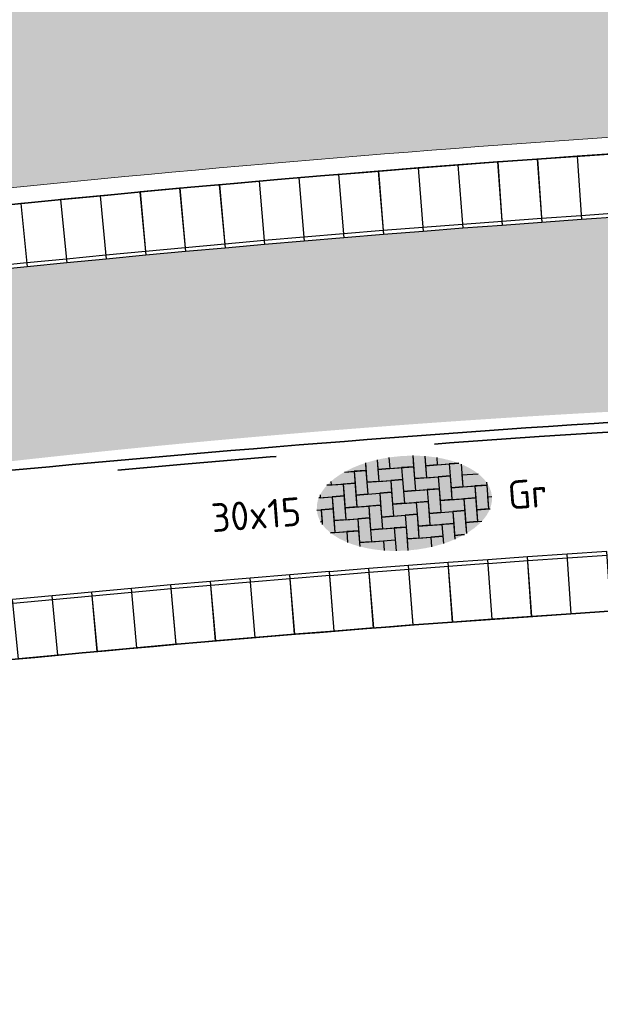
# Model space of a CAD drawing. Header units: metres. Extents: x 126075 to 126745, y 502461 to 502767.
# Tile 39 of 94: x 126667.3 to 126674.6, y 502546.34 to 502558.73. Entities that reach past the tile are written whole.
import ezdxf
from ezdxf.enums import TextEntityAlignment as Align

# ---------------------------------------------------------------- set-up
doc = ezdxf.new("R2010")
doc.units = ezdxf.units.M
doc.linetypes.add('VH-OPSLUITBAND-SO', pattern=[10, 4, -2, 2, -2])
doc.layers.get('0').update_dxf_attribs({"linetype": 'CONTINUOUS'})
for name, color, linetype, lineweight in [('N-WE-VH-GESLOTENVERHARDING_ASFALT-V', 253, 'CONTINUOUS', 18), ('N-WE-VH-GESLOTENVERHARDING_ASFALT_ROOD-V', 13, 'CONTINUOUS', 18), ('N-WE-VH-KANTOPSLUITING_ELEMENT_INRIT-S', 40, 'CONTINUOUS', 25), ('N-WE-VH-KANTOPSLUITING_ELEMENT_INRIT_180 200-S', 40, 'CONTINUOUS', 25), ('N-WE-VH-KANTOPSLUITING_OPSLUITBAND_120X250-G', 150, 'VH-OPSLUITBAND-SO', 35), ('N-WE-VH-KANTOPSLUITING_VOORKANTBAND-G', 50, 'CONTINUOUS', 35), ('N-WE-VH-KANTVERHARDING_TEGEL-G', 60, 'CONTINUOUS', 18), ('N-WE-VH-OPENVERHARDING_TEGEL_150X300_DIK-S-200', 252, 'CONTINUOUS', 25)]:
    doc.layers.add(name, color=color, linetype=linetype, lineweight=lineweight)
doc.styles.add('NLCS-ISO', font='NLCS-ISO.ttf')

# ---------------------------------------------------------------- blocks, each defined once
blk = doc.blocks.new('SVH-INRITELEMENT_130 150_180X750X500_MIDDEN')
for p, q in [((0, 0), (0, 0.75)), ((0.5, 0.75), (0, 0.75)), ((0.5, 0), (0.5, 0.75)), ((0.5, 0.7000000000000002), (0, 0.7000000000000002)), ((0.5, 0), (0, 0))]:
    blk.add_line(p, q)
blk = doc.blocks.new('SVH-INRITELEMENT_180 200_180X800X500_MIDDEN')
for p, q in [((0, 0), (0, 0.8000000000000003)), ((0, 0.8000000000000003), (0.5, 0.8000000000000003)), ((0, 0.75), (0.5, 0.75)), ((0.5, 0), (0.5, 0.8000000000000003)), ((0, 0), (0.5, 0))]:
    blk.add_line(p, q)
blk = doc.blocks.new('SVH-TEGEL_150X300_DIK_ELLEBOOG-SO')
h = blk.add_hatch(color=254)
h.dxf.hatch_style = 1
edge = h.paths.add_edge_path()
edge.add_ellipse((0, 1.332267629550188e-15), major_axis=(-5.525, 0), ratio=0.5384615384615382, start_angle=0, end_angle=359.9999999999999)
for p, q in [((-2.25000000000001, 2.717130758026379), (-2.250000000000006, 1.499999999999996)), ((-2.250000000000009, 2.717130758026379), (-2.250000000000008, 2.249999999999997)), ((-1.50000000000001, 2.863260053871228), (-1.500000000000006, 1.499999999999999)), ((-1.50000000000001, 2.863260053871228), (-1.500000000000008, 2.249999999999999)), ((-0.7500000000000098, 2.947462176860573), (-0.7500000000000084, 2.250000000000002)), ((-0.7500000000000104, 2.947462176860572), (-0.7500000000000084, 2.250000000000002)), ((0.7499999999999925, 2.947462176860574), (0.7499999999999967, 1.500000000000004)), ((0.7499999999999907, 2.947462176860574), (0.7499999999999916, 2.250000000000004)), ((1.499999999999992, 2.863260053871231), (1.499999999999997, 1.500000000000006)), ((1.499999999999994, 2.863260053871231), (1.499999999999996, 2.250000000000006)), ((2.249999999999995, 2.717130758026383), (2.249999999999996, 2.250000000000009)), ((2.249999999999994, 2.717130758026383), (2.249999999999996, 2.250000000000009)), ((-3.61457685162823, 2.249999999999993), (-3.000000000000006, 2.249999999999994)), ((-3.614576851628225, 2.249999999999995), (-2.250000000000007, 2.249999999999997)), ((-2.250000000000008, 2.249999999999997), (-3.000000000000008, 2.249999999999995)), ((-3.000000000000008, 2.249999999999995), (-3.000000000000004, 0.7499999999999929)), ((-3.000000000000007, 2.249999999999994), (-3.000000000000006, 1.499999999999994)), ((-2.250000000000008, 2.249999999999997), (-2.250000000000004, 0.7499999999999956)), ((-1.500000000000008, 2.249999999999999), (-1.500000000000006, 1.499999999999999)), ((-1.500000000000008, 2.249999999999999), (-5.773159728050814e-15, 2.250000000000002)), ((-0.7500000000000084, 2.250000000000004), (-1.500000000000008, 2.250000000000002)), ((-0.7500000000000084, 2.250000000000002), (0.7499999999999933, 2.250000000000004)), ((0.7499999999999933, 2.250000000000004), (-6.661338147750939e-15, 2.250000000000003)), ((-6.661338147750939e-15, 2.250000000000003), (-2.220446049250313e-15, 0.7500000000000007)), ((-7.105427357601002e-15, 2.250000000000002), (-6.217248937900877e-15, 1.500000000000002)), ((0.7499999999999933, 2.250000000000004), (0.7499999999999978, 0.7500000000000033)), ((1.499999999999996, 2.250000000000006), (1.499999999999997, 1.500000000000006)), ((1.499999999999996, 2.250000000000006), (2.999999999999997, 2.250000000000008)), ((2.249999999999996, 2.25000000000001), (1.499999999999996, 2.250000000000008)), ((2.249999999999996, 2.250000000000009), (3.614576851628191, 2.250000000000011)), ((2.999999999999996, 2.250000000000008), (2.999999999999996, 1.500000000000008)), ((3.614576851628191, 2.250000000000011), (2.999999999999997, 2.250000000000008)), ((2.999999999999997, 2.250000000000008), (3.000000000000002, 0.7500000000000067)), ((3.749999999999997, 2.184795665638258), (3.750000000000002, 0.7500000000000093)), ((-4.771312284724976, 1.499999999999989), (-3.750000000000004, 1.499999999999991)), ((-4.500000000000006, 1.499999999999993), (-4.771312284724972, 1.499999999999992)), ((-4.500000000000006, 1.72607161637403), (-4.500000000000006, 1.499999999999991)), ((-4.500000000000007, 1.72607161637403), (-4.500000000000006, 1.499999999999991)), ((-4.500000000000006, 1.499999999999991), (-3.000000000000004, 1.499999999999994)), ((-3.000000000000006, 1.499999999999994), (-3.750000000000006, 1.499999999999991)), ((-3.750000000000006, 1.499999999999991), (-3.750000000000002, -1.043609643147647e-14)), ((-3.750000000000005, 1.499999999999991), (-3.750000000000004, 0.7499999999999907)), ((-3.000000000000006, 1.499999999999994), (-3.000000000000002, -7.771561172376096e-15)), ((-2.250000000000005, 1.499999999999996), (-2.250000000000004, 0.7499999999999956)), ((-2.250000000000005, 1.499999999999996), (-0.7500000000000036, 1.499999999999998)), ((-1.500000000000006, 1.500000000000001), (-2.250000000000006, 1.499999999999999)), ((-1.500000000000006, 1.499999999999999), (-4.440892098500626e-15, 1.500000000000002)), ((-4.440892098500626e-15, 1.500000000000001), (-0.7500000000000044, 1.499999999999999)), ((-0.7500000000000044, 1.499999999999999), (-0.75, -2.664535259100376e-15)), ((-0.7500000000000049, 1.499999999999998), (-0.750000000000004, 0.7499999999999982)), ((-4.440892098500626e-15, 1.500000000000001), (0, 0)), ((0.7499999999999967, 1.500000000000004), (0.7499999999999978, 0.7500000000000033)), ((0.7499999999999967, 1.500000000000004), (2.249999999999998, 1.500000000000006)), ((1.499999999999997, 1.500000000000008), (0.7499999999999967, 1.500000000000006)), ((1.499999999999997, 1.500000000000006), (2.999999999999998, 1.500000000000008)), ((2.249999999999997, 1.500000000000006), (2.249999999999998, 0.7500000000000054)), ((2.999999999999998, 1.500000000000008), (2.249999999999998, 1.500000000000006)), ((2.249999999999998, 1.500000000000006), (2.250000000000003, 3.996802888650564e-15)), ((2.999999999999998, 1.500000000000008), (3.000000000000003, 6.661338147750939e-15)), ((3.75, 1.500000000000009), (3.750000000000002, 0.7500000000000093)), ((3.75, 1.500000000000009), (4.771312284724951, 1.500000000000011)), ((-5.346547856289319, 0.749999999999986), (-4.500000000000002, 0.7499999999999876)), ((-5.250000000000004, 0.7499999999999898), (-5.346547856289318, 0.7499999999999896)), ((-5.250000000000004, 0.9268931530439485), (-5.250000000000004, 0.749999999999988)), ((-5.250000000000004, 0.9268931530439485), (-5.250000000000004, 0.749999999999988)), ((-5.250000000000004, 0.749999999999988), (-3.750000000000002, 0.7499999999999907)), ((-3.750000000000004, 0.7499999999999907), (-4.500000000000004, 0.749999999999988)), ((-4.500000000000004, 0.749999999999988), (-4.5, -0.7500000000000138)), ((-4.500000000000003, 0.7499999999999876), (-4.500000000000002, -1.243449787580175e-14)), ((-3.750000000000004, 0.7499999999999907), (-3.75, -0.7500000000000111)), ((-2.250000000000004, 0.7499999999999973), (-3.000000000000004, 0.7499999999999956)), ((-3.000000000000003, 0.7499999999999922), (-3.000000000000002, -7.771561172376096e-15)), ((-3.000000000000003, 0.7499999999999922), (-1.500000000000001, 0.7499999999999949)), ((-2.250000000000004, 0.7499999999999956), (-0.7500000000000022, 0.7499999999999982)), ((-0.7500000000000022, 0.749999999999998), (-1.500000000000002, 0.7499999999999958)), ((-1.500000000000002, 0.7499999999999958), (-1.499999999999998, -0.750000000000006)), ((-1.500000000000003, 0.7499999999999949), (-1.500000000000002, -5.10702591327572e-15)), ((-0.7500000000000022, 0.749999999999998), (-0.7499999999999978, -0.7500000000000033)), ((-1.056726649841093e-15, 0.7500000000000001), (1.5, 0.7500000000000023)), ((-1.056726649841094e-15, 0.7500000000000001), (-2.407441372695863e-31, -3.392009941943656e-46)), ((0.7499999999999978, 0.7500000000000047), (-2.220446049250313e-15, 0.7500000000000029)), ((0.7499999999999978, 0.7500000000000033), (2.25, 0.7500000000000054)), ((1.499999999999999, 0.7500000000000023), (1.5, 2.111433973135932e-15)), ((2.25, 0.750000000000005), (1.5, 0.7500000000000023)), ((1.5, 0.7500000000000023), (1.500000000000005, -0.7499999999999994)), ((2.25, 0.750000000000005), (2.250000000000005, -0.7499999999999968)), ((3.000000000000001, 0.7500000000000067), (3.000000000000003, 6.661338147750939e-15)), ((3.000000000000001, 0.7500000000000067), (4.500000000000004, 0.7500000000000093)), ((3.750000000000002, 0.7500000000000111), (3.000000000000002, 0.7500000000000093)), ((3.750000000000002, 0.7500000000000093), (5.250000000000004, 0.750000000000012)), ((4.500000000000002, 0.7500000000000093), (4.500000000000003, 9.325873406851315e-15)), ((5.250000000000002, 0.750000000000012), (4.500000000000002, 0.7500000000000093)), ((4.500000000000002, 0.7500000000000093), (4.500000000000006, -0.7499999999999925)), ((5.250000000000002, 0.9268931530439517), (5.250000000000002, 0.750000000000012)), ((5.250000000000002, 0.750000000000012), (5.250000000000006, -0.7499999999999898)), ((0, 1.332267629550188e-15), (-0.75, -4.440892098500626e-16)), ((0, 0), (1.500000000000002, 2.113453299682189e-15)), ((1.500000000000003, 1.665334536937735e-15), (0.7500000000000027, -9.992007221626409e-16)), ((1.500000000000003, 1.665334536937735e-15), (1.500000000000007, -1.5)), ((2.250000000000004, 3.219646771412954e-15), (2.250000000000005, -0.7499999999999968)), ((2.250000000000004, 3.219646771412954e-15), (3.750000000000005, 5.88418203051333e-15)), ((3.000000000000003, 8.43769498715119e-15), (2.250000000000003, 6.661338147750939e-15)), ((3.000000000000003, 6.661338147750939e-15), (4.500000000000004, 9.325873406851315e-15)), ((3.750000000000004, 5.88418203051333e-15), (3.750000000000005, -0.7499999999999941)), ((4.500000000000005, 8.548717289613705e-15), (3.750000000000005, 5.88418203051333e-15)), ((3.750000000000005, 5.88418203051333e-15), (3.75000000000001, -1.499999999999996)), ((4.500000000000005, 8.548717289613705e-15), (4.50000000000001, -1.499999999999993)), ((5.250000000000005, 1.021405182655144e-14), (5.250000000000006, -0.7499999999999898)), ((5.250000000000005, 1.021405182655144e-14), (5.525, 1.07025499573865e-14)), ((-5.525, -1.425526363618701e-14), (-5.25, -1.376676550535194e-14)), ((-5.525, -1.425526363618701e-14), (-4.5, -1.243449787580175e-14)), ((-4.500000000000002, -1.243449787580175e-14), (-5.250000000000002, -1.509903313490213e-14)), ((-5.250000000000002, -1.509903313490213e-14), (-5.249999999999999, -0.9268931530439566)), ((-5.250000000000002, -1.376676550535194e-14), (-5.250000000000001, -0.7500000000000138)), ((-4.500000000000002, -1.243449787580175e-14), (-4.499999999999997, -1.500000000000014)), ((-3.000000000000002, -5.995204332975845e-15), (-3.750000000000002, -7.771561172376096e-15)), ((-3.750000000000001, -1.110223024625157e-14), (-3.75, -0.7500000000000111)), ((-3.750000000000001, -1.110223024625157e-14), (-2.249999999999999, -8.43769498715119e-15)), ((-3.000000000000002, -7.771561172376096e-15), (-1.5, -5.10702591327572e-15)), ((-1.5, -5.329070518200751e-15), (-2.25, -7.549516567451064e-15)), ((-2.25, -7.549516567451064e-15), (-2.249999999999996, -1.500000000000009)), ((-2.25, -8.43769498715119e-15), (-2.25, -0.7500000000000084)), ((-1.5, -5.329070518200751e-15), (-1.499999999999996, -1.500000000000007)), ((-0.7499999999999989, -3.219646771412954e-15), (-0.7499999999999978, -0.7500000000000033)), ((-0.7499999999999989, -3.219646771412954e-15), (0.7500000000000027, -9.992007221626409e-16)), ((0.7500000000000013, -9.992007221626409e-16), (0.7500000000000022, -0.7500000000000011)), ((0.7500000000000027, -9.992007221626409e-16), (0.7500000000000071, -1.500000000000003)), ((-5.250000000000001, -0.7500000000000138), (-5.346547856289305, -0.7500000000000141)), ((-5.346547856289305, -0.750000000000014), (-5.249999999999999, -0.7500000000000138)), ((-5.250000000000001, -0.7500000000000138), (-5.250000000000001, -0.9268931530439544)), ((-3.75, -0.7500000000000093), (-4.5, -0.7500000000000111)), ((-4.499999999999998, -0.7500000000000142), (-4.499999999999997, -1.500000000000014)), ((-4.499999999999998, -0.7500000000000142), (-2.999999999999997, -0.7500000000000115)), ((-3.75, -0.7500000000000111), (-2.249999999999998, -0.7500000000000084)), ((-2.249999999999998, -0.7500000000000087), (-2.999999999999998, -0.7500000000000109)), ((-2.999999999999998, -0.7500000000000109), (-2.999999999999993, -2.250000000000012)), ((-2.999999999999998, -0.7500000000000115), (-2.999999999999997, -1.500000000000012)), ((-2.249999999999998, -0.7500000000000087), (-2.249999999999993, -2.25000000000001)), ((-0.7499999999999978, -0.750000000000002), (-1.499999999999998, -0.7500000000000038)), ((-1.499999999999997, -0.7500000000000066), (-1.499999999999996, -1.500000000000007)), ((-1.499999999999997, -0.7500000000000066), (4.884981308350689e-15, -0.7500000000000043)), ((-0.7499999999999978, -0.7500000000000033), (0.750000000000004, -0.7500000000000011)), ((3.552713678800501e-15, -0.7500000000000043), (4.440892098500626e-15, -1.500000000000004)), ((0.7500000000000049, -0.7500000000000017), (4.884981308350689e-15, -0.7500000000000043)), ((4.884981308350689e-15, -0.7500000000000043), (9.325873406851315e-15, -2.250000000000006)), ((0.7500000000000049, -0.7500000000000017), (0.7500000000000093, -2.250000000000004)), ((1.500000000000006, -0.7500000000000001), (1.500000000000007, -1.5)), ((1.500000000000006, -0.7500000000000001), (3.000000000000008, -0.7499999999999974)), ((2.250000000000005, -0.749999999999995), (1.500000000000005, -0.7499999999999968)), ((2.250000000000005, -0.7499999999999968), (3.750000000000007, -0.7499999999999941)), ((3.000000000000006, -0.7499999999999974), (3.000000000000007, -1.499999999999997)), ((3.750000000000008, -0.7499999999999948), (3.000000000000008, -0.7499999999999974)), ((3.000000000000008, -0.7499999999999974), (3.000000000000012, -2.249999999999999)), ((3.750000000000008, -0.7499999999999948), (3.750000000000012, -2.184795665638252)), ((4.500000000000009, -0.7499999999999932), (4.50000000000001, -1.499999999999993)), ((4.500000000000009, -0.7499999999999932), (5.346547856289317, -0.7499999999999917)), ((5.250000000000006, -0.749999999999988), (4.500000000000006, -0.7499999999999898)), ((5.250000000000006, -0.7499999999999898), (5.346547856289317, -0.7499999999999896)), ((-4.499999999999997, -1.500000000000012), (-4.771312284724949, -1.500000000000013)), ((-4.771312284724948, -1.500000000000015), (-3.749999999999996, -1.500000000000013)), ((-4.499999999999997, -1.500000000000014), (-2.999999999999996, -1.500000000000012)), ((-2.999999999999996, -1.500000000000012), (-3.749999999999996, -1.500000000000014)), ((-3.749999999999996, -1.500000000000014), (-3.749999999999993, -2.18479566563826)), ((-3.749999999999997, -1.500000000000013), (-3.749999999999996, -2.184795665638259)), ((-2.999999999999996, -1.500000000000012), (-2.999999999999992, -2.498230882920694)), ((-1.499999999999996, -1.500000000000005), (-2.249999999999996, -1.500000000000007)), ((-2.249999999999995, -1.50000000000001), (-2.249999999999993, -2.25000000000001)), ((-2.249999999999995, -1.50000000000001), (-0.7499999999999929, -1.500000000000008)), ((-1.499999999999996, -1.500000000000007), (6.217248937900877e-15, -1.500000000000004)), ((-0.7499999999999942, -1.500000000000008), (-0.7499999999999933, -2.250000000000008)), ((7.105427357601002e-15, -1.500000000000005), (-0.7499999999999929, -1.500000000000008)), ((-0.7499999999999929, -1.500000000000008), (-0.7499999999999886, -2.947462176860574)), ((7.105427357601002e-15, -1.500000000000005), (1.147230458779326e-14, -2.975)), ((1.500000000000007, -1.499999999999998), (0.7500000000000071, -1.5)), ((0.750000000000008, -1.500000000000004), (0.7500000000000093, -2.250000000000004)), ((0.750000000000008, -1.500000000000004), (2.25000000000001, -1.500000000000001)), ((1.500000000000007, -1.5), (3.000000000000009, -1.499999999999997)), ((2.250000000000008, -1.500000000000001), (2.250000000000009, -2.250000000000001)), ((3.000000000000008, -1.499999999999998), (2.250000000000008, -1.500000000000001)), ((2.250000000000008, -1.500000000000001), (2.250000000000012, -2.717130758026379)), ((3.000000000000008, -1.499999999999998), (3.000000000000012, -2.498230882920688)), ((3.750000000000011, -1.499999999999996), (3.750000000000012, -2.184795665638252)), ((3.750000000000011, -1.499999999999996), (4.771312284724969, -1.499999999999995)), ((4.50000000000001, -1.499999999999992), (3.75000000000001, -1.499999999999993)), ((4.50000000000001, -1.499999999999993), (4.771312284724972, -1.499999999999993)), ((-2.249999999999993, -2.250000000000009), (-2.999999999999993, -2.250000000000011)), ((-2.999999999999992, -2.250000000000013), (-2.999999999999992, -2.498230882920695)), ((-2.999999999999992, -2.250000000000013), (-1.499999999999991, -2.250000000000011)), ((-2.249999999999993, -2.25000000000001), (-0.7499999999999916, -2.250000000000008)), ((-1.499999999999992, -2.250000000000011), (-1.499999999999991, -2.863260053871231)), ((0.7500000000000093, -2.250000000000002), (9.325873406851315e-15, -2.250000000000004)), ((1.021405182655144e-14, -2.250000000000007), (1.150191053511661e-14, -2.975)), ((1.021405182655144e-14, -2.250000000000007), (1.500000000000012, -2.250000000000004)), ((0.7500000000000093, -2.250000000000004), (2.250000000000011, -2.250000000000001)), ((1.500000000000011, -2.250000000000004), (1.500000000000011, -2.863260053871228)), ((2.250000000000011, -2.250000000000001), (1.500000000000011, -2.250000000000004)), ((1.500000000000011, -2.250000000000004), (1.500000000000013, -2.863260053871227)), ((2.250000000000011, -2.250000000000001), (2.250000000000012, -2.717130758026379)), ((3.000000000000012, -2.25), (3.000000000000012, -2.498230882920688)), ((3.000000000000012, -2.25), (3.614576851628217, -2.249999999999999)), ((3.614576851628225, -2.249999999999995), (3.000000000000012, -2.249999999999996))]:
    blk.add_line(p, q)
at = {"style": 'NLCS-ISO'}
blk.add_attdef('FORMAAT', text='', height=1.8, dxfattribs=at).set_placement((-6.525, 4.607733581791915e-16), align=Align.MIDDLE_RIGHT)
blk.add_attdef('KLEUR', text='', height=1.8, dxfattribs=at).set_placement((6.525, -7.026411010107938e-16), align=Align.MIDDLE_LEFT)
at = {"style": 'NLCS-ISO', "flags": 1}
blk.add_attdef('FUNCTIE', text='', height=1.8, dxfattribs=at).set_placement((-7.110529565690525e-16, -3.975), align=Align.TOP_CENTER)

msp = doc.modelspace()

# ---------------------------------------------------------------- hatches: boundary and pattern name
at = {"layer": 'N-WE-VH-GESLOTENVERHARDING_ASFALT-V'}
h = msp.add_hatch(color=256, dxfattribs=at)
h.dxf.hatch_style = 1
edge = h.paths.add_edge_path(flags=16)
edge.add_arc((126597.5178366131, 502566.9838327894), 24.99999999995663, 282.1651217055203, 288.1810494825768)
edge.add_arc((126597.5178366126, 502566.9838327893), 25.00000000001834, 288.1810494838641, 293.6835586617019)
edge.add_arc((126597.5178366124, 502566.9838327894), 25.00000000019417, 293.6835586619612, 299.6994864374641)
edge.add_arc((126609.4086577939, 502546.1365698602), 1.000000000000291, 299.6994864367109, 462.1651217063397)
edge.add_arc((126614.4661721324, 502522.6755053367), 24.999999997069, 102.1651217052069, 108.1810494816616)
edge.add_arc((126614.466172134, 502522.6755053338), 25.00000000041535, 108.1810494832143, 113.683558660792)
edge.add_arc((126614.466172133, 502522.675505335), 24.99999999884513, 113.683558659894, 119.6994864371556)
edge.add_arc((126602.5753509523, 502543.5227682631), 1.000000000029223, 119.6994864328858, 282.1651217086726)
edge = h.paths.add_edge_path(flags=16)
edge.add_line((126520.5810116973, 502507.4817281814), (126528.4824387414, 502510.6159450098))
edge.add_line((126528.4824387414, 502510.6159450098), (126529.7991632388, 502511.137580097))
edge.add_arc((126529.4308513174, 502512.0672823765), 0.9999999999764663, 291.6115467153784, 382.9269713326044)
edge.add_line((126530.3518534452, 502512.456839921), (126529.9621932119, 502513.3780848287))
edge.add_arc((126529.041191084, 502512.9885272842), 1.00000000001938, 22.92697133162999, 111.6115467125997)
edge.add_line((126528.6728791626, 502513.9182295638), (126527.3775029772, 502513.4050518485))
edge.add_line((126527.3775029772, 502513.4050518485), (126519.4759377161, 502510.2708350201))
edge.add_line((126519.4759377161, 502510.2708350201), (126512.9248190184, 502507.6755363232))
edge.add_arc((126513.2931309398, 502506.7458340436), 1.000000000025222, 111.6115467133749, 201.8333718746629)
edge.add_line((126512.3648615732, 502506.3739254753), (126512.7367729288, 502505.4456491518))
edge.add_arc((126513.6650422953, 502505.81755772), 0.9999999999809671, 201.8333718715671, 291.6115467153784)
edge.add_line((126514.0333542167, 502504.8878554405), (126520.5808734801, 502507.4817281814))
edge.add_line((126520.5808734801, 502507.4817281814), (126520.5810116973, 502507.4817281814))
edge = h.paths.add_edge_path()
edge.add_line((126517.4702753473, 502515.3335787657), (126517.99592961, 502514.0067089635))
edge.add_arc((126515.5597342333, 502521.6267451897), 8.000000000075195, 213.100814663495, 287.7295542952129, ccw=False)
edge.add_line((126508.8580466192, 502517.2578342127), (126510.3449332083, 502517.8928730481))
edge.add_arc((126518.8918056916, 502530.4897623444), 15.22270177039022, 212.7818433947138, 235.84347189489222, ccw=False)
edge.add_line((126506.0934984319, 502522.2475550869), (126516.3901282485, 502491.7833219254))
edge.add_line((126516.3901282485, 502491.7833219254), (126516.7697807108, 502491.9333434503))
edge.add_line((126516.7697807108, 502491.9333434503), (126516.3394223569, 502493.1008467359))
edge.add_arc((126523.8456967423, 502495.8677664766), 8.000000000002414, 111.61154671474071, 200.2346055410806, ccw=False)
edge.add_line((126520.8992013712, 502503.3053847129), (126522.0541211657, 502503.7629190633))
edge.add_line((126522.0541211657, 502503.7629190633), (126522.3690538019, 502502.9679581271))
edge.add_arc((126532.7772465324, 502491.8768074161), 15.21000000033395, 112.48962595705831, 133.180527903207, ccw=False)
edge.add_line((126526.9591759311, 502505.9300687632), (126529.8588672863, 502507.1305451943))
edge.add_line((126529.8588672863, 502507.1305451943), (126546.3453798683, 502516.7143279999))
edge.add_arc((126613.7472824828, 502397.6267446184), 136.8388431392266, 112.92576721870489, 119.50925268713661, ccw=False)
edge.add_line((126560.4433273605, 502523.6567305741), (126595.6157548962, 502537.4335116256))
edge.add_arc((126604.9008984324, 502513.9957171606), 25.20999999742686, 97.93309799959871, 111.61154671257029, ccw=False)
edge.add_arc((126597.0545661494, 502569.4643405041), 30.81092509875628, 278.1481515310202, 287.8648255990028)
edge.add_line((126606.5065065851, 502540.1390284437), (126608.7316956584, 502541.0112806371))
edge.add_arc((126597.5178366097, 502566.9838327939), 28.29000000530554, 293.3526620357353, 303.6663094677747)
edge.add_arc((126627.1758362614, 502522.4568403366), 25.21000000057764, 108.27614285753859, 123.666309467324, ccw=False)
edge.add_line((126619.2700533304, 502546.3951505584), (126628.0383361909, 502549.0948627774))
edge.add_arc((126689.9114105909, 502332.5509485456), 225.2100000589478, 102.11259845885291, 105.9462238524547, ccw=False)
edge.add_arc((126689.9269624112, 502332.4690190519), 225.2933688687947, 97.1708774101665, 102.11209339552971, ccw=False)
edge.add_arc((126689.9112641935, 502332.5527134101), 225.2083696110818, 92.3144128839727, 97.16957279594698, ccw=False)
edge.add_arc((126689.9202429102, 502332.0111495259), 225.7498546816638, 90.48797407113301, 92.31113917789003, ccw=False)
edge.add_line((126687.9976101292, 502557.7528168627), (126705.12544268, 502557.8983715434))
edge.add_line((126705.12544268, 502557.8983715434), (126705.0780247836, 502563.4781700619))
edge.add_line((126705.0780247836, 502563.4781700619), (126671.8879248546, 502563.1961160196))
edge.add_arc((126672.584702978, 502463.3761940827), 99.82235378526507, 90.39993817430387, 97.54443862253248)
edge.add_arc((126689.9114107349, 502332.5509482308), 231.7900004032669, 97.54443863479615, 108.9131759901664)
edge.add_arc((126606.1021073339, 502575.9406617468), 25.62785397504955, 278.9493136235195, 289.7927084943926, ccw=False)
edge.add_arc((126614.462157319, 502522.6955870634), 28.2695389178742, 98.8995344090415, 108.5153692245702)
edge.add_line((126605.4849100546, 502549.5018524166), (126603.2485715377, 502548.6464327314))
edge.add_arc((126614.6902553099, 502522.2917116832), 28.73122776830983, 113.46767581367, 122.9296570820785)
edge.add_arc((126585.2137033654, 502567.8038515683), 25.49258610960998, 290.8007830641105, 302.9296571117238, ccw=False)
edge.add_line((126594.2666238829, 502543.9728512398), (126545.4605844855, 502524.641516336))
edge.add_line((126545.4605844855, 502524.641516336), (126524.5884510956, 502516.3731451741))
edge.add_arc((126518.8918056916, 502530.4897623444), 15.22270177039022, 264.64178361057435, 291.9761364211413, ccw=False)
at = {"layer": 'N-WE-VH-GESLOTENVERHARDING_ASFALT_ROOD-V', "transparency": 33554687}
h = msp.add_hatch(color=256, dxfattribs=at)
h.dxf.hatch_style = 1
edge = h.paths.add_edge_path()
edge.add_line((126686.9932172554, 502554.7493315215), (126705.1503951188, 502554.9084755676))
edge.add_line((126705.1503951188, 502554.9084755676), (126705.1289267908, 502557.4883863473))
edge.add_line((126705.1289267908, 502557.4883863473), (126688.0010981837, 502557.3428317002))
edge.add_arc((126690.450111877, 502332.5561647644), 224.8000073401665, 90.6242033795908, 90.88314187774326)
edge.add_arc((126689.2854505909, 502352.9574249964), 204.3849873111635, 90.64483721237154, 92.3698663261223)
edge.add_line((126680.8340950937, 502557.1676050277), (126680.8583171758, 502556.5682336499))
edge.add_line((126680.8583171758, 502556.5682336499), (126680.3587476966, 502556.547486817))
edge.add_line((126680.3587476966, 502556.547486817), (126679.8592256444, 502556.5256259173))
edge.add_line((126679.8592256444, 502556.5256259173), (126679.3597535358, 502556.5026510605))
edge.add_line((126679.3597535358, 502556.5026510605), (126678.8603339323, 502556.4785623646))
edge.add_line((126678.8603339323, 502556.4785623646), (126678.3609692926, 502556.4533599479))
edge.add_line((126678.3609692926, 502556.4533599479), (126677.8616621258, 502556.4270439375))
edge.add_line((126677.8616621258, 502556.4270439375), (126677.3624148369, 502556.3996144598))
edge.add_line((126677.3624148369, 502556.3996144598), (126676.8632299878, 502556.3710716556))
edge.add_line((126676.8632299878, 502556.3710716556), (126676.3641100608, 502556.3414156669))
edge.add_line((126676.3641100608, 502556.3414156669), (126675.8650574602, 502556.3106466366))
edge.add_line((126675.8650574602, 502556.3106466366), (126675.3660747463, 502556.2787647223))
edge.add_line((126675.3660747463, 502556.2787647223), (126674.8671643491, 502556.2457700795))
edge.add_line((126674.8671643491, 502556.2457700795), (126674.3683288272, 502556.2116628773))
edge.add_line((126674.3683288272, 502556.2116628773), (126673.8695705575, 502556.1764432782))
edge.add_line((126673.8695705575, 502556.1764432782), (126673.3708921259, 502556.140111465))
edge.add_line((126673.3708921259, 502556.140111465), (126672.8722959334, 502556.1026676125))
edge.add_line((126672.8722959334, 502556.1026676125), (126672.3737844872, 502556.0641119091))
edge.add_line((126672.3737844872, 502556.0641119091), (126671.8753602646, 502556.0244445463))
edge.add_line((126671.8753602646, 502556.0244445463), (126671.3770257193, 502555.9836657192))
edge.add_line((126671.3770257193, 502555.9836657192), (126670.8787834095, 502555.9417756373))
edge.add_line((126670.8787834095, 502555.9417756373), (126670.380635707, 502555.8987745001))
edge.add_line((126670.380635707, 502555.8987745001), (126669.8825851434, 502555.8546625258))
edge.add_line((126669.8825851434, 502555.8546625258), (126669.3846342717, 502555.8094399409))
edge.add_line((126669.3846342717, 502555.8094399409), (126668.8867854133, 502555.7631069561))
edge.add_line((126668.8867854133, 502555.7631069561), (126668.3890411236, 502555.7156638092))
edge.add_line((126668.3890411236, 502555.7156638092), (126667.8914039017, 502555.6671107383))
edge.add_line((126667.8914039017, 502555.6671107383), (126667.3938762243, 502555.6174479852))
edge.add_line((126667.3938762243, 502555.6174479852), (126666.8964604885, 502555.5666757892))
edge.add_line((126666.8964604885, 502555.5666757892), (126666.3991592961, 502555.5147944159))
edge.add_line((126666.3991592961, 502555.5147944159), (126665.9019749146, 502555.4618041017))
edge.add_line((126665.9019749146, 502555.4618041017), (126665.4049100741, 502555.4077051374))
edge.add_line((126665.4049100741, 502555.4077051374), (126664.9079670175, 502555.3524977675))
edge.add_line((126664.9079670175, 502555.3524977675), (126664.4111483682, 502555.2961822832))
edge.add_line((126664.4111483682, 502555.2961822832), (126663.9144565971, 502555.2387589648))
edge.add_line((126663.9144565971, 502555.2387589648), (126663.4178939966, 502555.1802280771))
edge.add_line((126663.4178939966, 502555.1802280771), (126662.9214632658, 502555.1205899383))
edge.add_line((126662.9214632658, 502555.1205899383), (126662.4251667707, 502555.0598448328))
edge.add_line((126662.4251667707, 502555.0598448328), (126661.9290070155, 502554.9979930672))
edge.add_line((126661.9290070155, 502554.9979930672), (126661.4110348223, 502554.9340574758))
edge.add_arc((126664.1096812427, 502537.4942988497), 17.64731915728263, 98.79624331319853, 104.4663793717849)
edge.add_line((126659.7011716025, 502554.5820990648), (126643.0320242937, 502550.3154710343))
edge.add_line((126643.0320242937, 502550.3154710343), (126628.7427438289, 502546.657992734))
edge.add_line((126628.7427438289, 502546.657992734), (126625.1004993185, 502545.72572534))
edge.add_arc((126629.8663994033, 502527.1059886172), 19.21999998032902, 104.3571633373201, 111.6936099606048)
edge.add_line((126622.7618584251, 502544.9647090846), (126617.2882697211, 502542.7872106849))
edge.add_arc((126210.895717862, 503581.4162511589), 1115.30497619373, 290.4018241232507, 291.36930631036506, ccw=False)
edge.add_line((126599.6931375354, 502536.0733617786), (126571.5444910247, 502524.8752911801))
edge.add_arc((126609.4033405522, 502429.709310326), 102.4199999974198, 111.6936099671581, 116.0361342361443)
edge.add_arc((126609.4033405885, 502429.7093102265), 102.4200001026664, 116.0361342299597, 120.1698863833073)
edge.add_line((126557.9305687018, 502518.25540091), (126553.0946039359, 502515.4442038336))
edge.add_line((126553.0946039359, 502515.4442038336), (126531.4575352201, 502502.8663486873))
edge.add_line((126531.4575352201, 502502.8663486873), (126529.6368008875, 502501.8079367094))
edge.add_arc((126528.6214710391, 502503.5311040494), 2.000050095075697, 201.7514972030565, 300.5075707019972, ccw=False)
edge.add_line((126526.7638247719, 502502.7899220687), (126525.8166204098, 502505.1640074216))
edge.add_arc((126532.7772465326, 502491.876807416), 15.00000000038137, 117.6482228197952, 133.4979649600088)
edge.add_line((126522.4523143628, 502502.7577897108), (126523.3795696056, 502500.4171885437))
edge.add_arc((126520.5904627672, 502499.3122527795), 2.999999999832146, -38.92423144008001, 21.611546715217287, ccw=False)
edge.add_arc((126528.7592265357, 502492.7151853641), 7.499999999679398, 141.075768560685, 162.0602522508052)
edge.add_arc((126518.7697265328, 502495.9493606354), 3.000000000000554, 291.5616960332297, 342.0602522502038, ccw=False)
edge.add_line((126519.8722351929, 502493.1592934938), (126517.7842219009, 502492.3342048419))
edge.add_arc((126532.7772465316, 502491.8768074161), 14.99999999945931, 178.2525996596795, 188.3220407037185)
edge.add_line((126517.9351937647, 502489.7057547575), (126521.4369095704, 502491.0894748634))
edge.add_arc((126627.1512272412, 502513.1911271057), 107.9999999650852, 191.8087142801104, 194.0628541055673)
edge.add_arc((126627.151227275, 502513.1911271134), 107.9999999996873, 194.0628541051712, 201.0451295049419)
edge.add_line((126526.3550578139, 502474.4079835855), (126529.4166157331, 502475.5880898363))
edge.add_arc((126637.5669915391, 502516.5198728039), 115.6369951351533, 194.4038615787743, 200.7302018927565, ccw=False)
edge.add_line((126525.5648836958, 502487.7545728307), (126524.6489251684, 502492.100619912))
edge.add_arc((126529.6882223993, 502493.1626855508), 5.150000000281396, 120.16988638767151, 191.901297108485, ccw=False)
edge.add_line((126527.1000094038, 502497.6150617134), (126527.1753942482, 502497.4853808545))
edge.add_line((126527.1753942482, 502497.4853808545), (126559.1869827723, 502516.0940532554))
edge.add_arc((126609.4033404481, 502429.7093104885), 99.91999980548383, 116.5752063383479, 120.1698863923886, ccw=False)
edge.add_arc((126610.5218977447, 502427.2127677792), 102.6532550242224, 111.7586366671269, 116.5101796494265, ccw=False)
edge.add_line((126572.4685988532, 502522.5523566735), (126600.6361754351, 502533.757958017))
edge.add_arc((126732.2782878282, 502215.1048941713), 344.7744492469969, 109.3218369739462, 112.4465230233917, ccw=False)
edge.add_line((126618.2013602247, 502540.4598932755), (126623.6859662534, 502542.6417745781))
edge.add_arc((126629.8663994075, 502527.1059886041), 16.71999999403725, 104.3571633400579, 111.69360995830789, ccw=False)
edge.add_line((126625.7204134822, 502543.3038032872), (126660.3210857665, 502552.1601770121))
edge.add_arc((126664.4422751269, 502536.0592392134), 16.61999999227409, 96.54066146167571, 104.3571633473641, ccw=False)
edge.add_arc((126681.7503842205, 502422.7882086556), 131.1955721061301, 90.4080947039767, 98.41581263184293, ccw=False)
edge.add_arc((126680.1155586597, 502571.5464959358), 17.58000000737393, 272.2832458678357, 282.614133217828)
edge.add_arc((126687.2130375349, 502539.8309509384), 14.92000000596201, 90.84418431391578, 102.61413321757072, ccw=False)

# ---------------------------------------------------------------- linework, layer by layer
at = {"layer": 'N-WE-VH-KANTOPSLUITING_OPSLUITBAND_120X250-G', "flags": 128}
msp.add_lwpolyline([(126662.5631612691, 502552.4518879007, -0.01837203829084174), (126680.6176428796, 502553.852367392, -0.01837203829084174)], format="xyb", dxfattribs=at)
at = {"layer": 'N-WE-VH-KANTOPSLUITING_VOORKANTBAND-G', "flags": 128}
for points in [[(126609.24336068, 502539.6884463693), (126608.8116535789, 502540.8170657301, 0.04506361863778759), (126613.3169579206, 502543.2638461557, -0.06723203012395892), (126619.3338894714, 502546.1950768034, -0.07779788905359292), (126687.9993986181, 502557.5428244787), (126705.1272272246, 502557.6883791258)], [(126529.5560753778, 502475.6433754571, -0.02759871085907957), (126525.7109834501, 502487.7887137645), (126524.7957008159, 502492.1315538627, -0.323624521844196), (126527.1753942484, 502497.4853808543), (126559.1869827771, 502516.0940532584, -0.01568603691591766), (126564.7019185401, 502519.0725537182, -0.02130320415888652), (126572.4685988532, 502522.5523566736), (126600.6361754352, 502533.757958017, 0.002322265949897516), (126618.2013602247, 502540.4598932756), (126623.6859662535, 502542.6417745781, -0.03202222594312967), (126625.7204134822, 502543.3038032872), (126660.3210857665, 502552.1601770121, -0.03411915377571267), (126662.549119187, 502552.5710640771, -0.01857861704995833), (126680.8159390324, 502553.9804529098, 0.04510755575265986), (126683.9547487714, 502554.3908257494, -0.0514012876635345), (126686.9932172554, 502554.7493315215), (126705.1503951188, 502554.9084755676)], [(126535.768468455, 502502.4806250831), (126559.1869827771, 502516.0940532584, -0.01568603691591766), (126564.7019185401, 502519.0725537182, -0.02130320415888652), (126572.4685988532, 502522.5523566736), (126600.6361754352, 502533.757958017, 0.002322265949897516), (126618.2013602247, 502540.4598932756), (126623.6859662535, 502542.6417745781, -0.03202222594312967), (126625.7204134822, 502543.3038032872), (126660.3210857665, 502552.1601770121, -0.03411915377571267), (126662.549119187, 502552.5710640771, -0.01857861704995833), (126680.8159390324, 502553.9804529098, 0.04510755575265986), (126683.9547487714, 502554.3908257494, -0.0514012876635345), (126686.9932172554, 502554.7493315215), (126705.1503951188, 502554.9084755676)], [(126681.636, 502541.187), (126680.9310903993, 502551.613160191, 0.01961568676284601), (126661.8336716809, 502550.1014799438, 0.06296875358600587), (126660.616423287, 502549.7984470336), (126636.1097111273, 502540.2999393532)]]:
    msp.add_lwpolyline(points, format="xyb", dxfattribs=at)
at = {"layer": 'N-WE-VH-KANTVERHARDING_TEGEL-G', "flags": 128}
msp.add_lwpolyline([(126525.7383921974, 502505.3600796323, -0.02215573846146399), (126526.9591759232, 502505.9300687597), (126529.8588672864, 502507.1305451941), (126546.3453798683, 502516.7143279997, -0.03582941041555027), (126559.7983677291, 502523.244054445), (126595.6157548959, 502537.4335116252, -0.05975445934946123), (126601.42149718, 502538.9644549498, 0.04242240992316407), (126606.5065065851, 502540.1390284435), (126608.7316956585, 502541.0112806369, 0.04503217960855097), (126613.2005433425, 502543.4386250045, -0.06725339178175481), (126619.2700533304, 502546.3951505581), (126628.0383361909, 502549.0948627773, -0.01672890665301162), (126642.6547951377, 502552.747125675, -0.02156346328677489), (126661.8038299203, 502556.0002058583, -0.02118780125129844), (126680.816642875, 502557.5773734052, -0.007955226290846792), (126687.997610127, 502557.7528168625), (126705.1254426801, 502557.8983715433)], format="xyb", dxfattribs=at)

# ---------------------------------------------------------------- block references
at = {"layer": 'N-WE-VH-KANTOPSLUITING_ELEMENT_INRIT-S'}
for p, rotation in [((126673.7398998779, 502551.2213027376), 3.96783900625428), ((126674.2372103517, 502551.2552877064), 3.850908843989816), ((126671.7513826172, 502551.0752158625), 4.435559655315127), ((126672.2483990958, 502551.1132593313), 4.318629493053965), ((126672.7454921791, 502551.1502884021), 4.201699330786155), ((126673.2426597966, 502551.1863029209), 4.084769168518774), ((126670.2608135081, 502550.9550006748), 4.786350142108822), ((126670.7575877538, 502550.9960863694), 4.66941997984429), ((126671.2544448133, 502551.0361581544), 4.552489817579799), ((126668.7710083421, 502550.8256618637), 5.137140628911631), ((126669.2675217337, 502550.8697882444), 5.020210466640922), ((126669.7641241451, 502550.9129012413), 4.903280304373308), ((126667.2820229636, 502550.6872042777), 5.487931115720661), ((126667.7782568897, 502550.7343696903), 5.371000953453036), ((126668.2745860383, 502550.780522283), 5.254070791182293)]:
    msp.add_blockref('SVH-INRITELEMENT_130 150_180X750X500_MIDDEN', p, dxfattribs=dict(at, rotation=rotation))
at = {"layer": 'N-WE-VH-KANTOPSLUITING_ELEMENT_INRIT_180 200-S'}
for p, rotation in [((126673.3109818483, 502556.9378650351), 184.2947683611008), ((126673.8114395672, 502556.9743284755), 184.1669900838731), ((126674.3119773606, 502557.0096757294), 184.039211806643), ((126674.8125927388, 502557.0439066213), 183.9114335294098), ((126671.8101140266, 502556.8217794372), 184.678103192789), ((126672.3103165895, 502556.8615903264), 184.5503249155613), ((126672.8106066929, 502556.9002855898), 184.4225466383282), ((126670.3100564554, 502556.6956550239), 185.0614380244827), ((126670.8099814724, 502556.7388115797), 184.9336597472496), ((126671.3100014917, 502556.7808531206), 184.8058814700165), ((126668.8108762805, 502556.5594974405), 185.4447728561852), ((126669.3105013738, 502556.6059977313), 185.3169945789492), ((126669.8102289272, 502556.6513836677), 185.1892163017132), ((126667.8119434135, 502556.4631547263), 185.7003294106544), ((126668.3113561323, 502556.5118830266), 185.5725511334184), ((126667.3126406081, 502556.413312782), 185.8281076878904)]:
    msp.add_blockref('SVH-INRITELEMENT_180 200_180X800X500_MIDDEN', p, dxfattribs=dict(at, rotation=rotation))
at = {"layer": 'N-WE-VH-OPENVERHARDING_TEGEL_150X300_DIK-S-200', "xscale": 0.2, "yscale": 0.2, "zscale": 0.2, "rotation": 4.377094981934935}
msp.add_blockref('SVH-TEGEL_150X300_DIK_ELLEBOOG-SO', (126672.138850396, 502552.6441251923), dxfattribs=at).add_auto_attribs({'FORMAAT': '30x15', 'KLEUR': 'Gr'})

doc.saveas('drawing.dxf')
